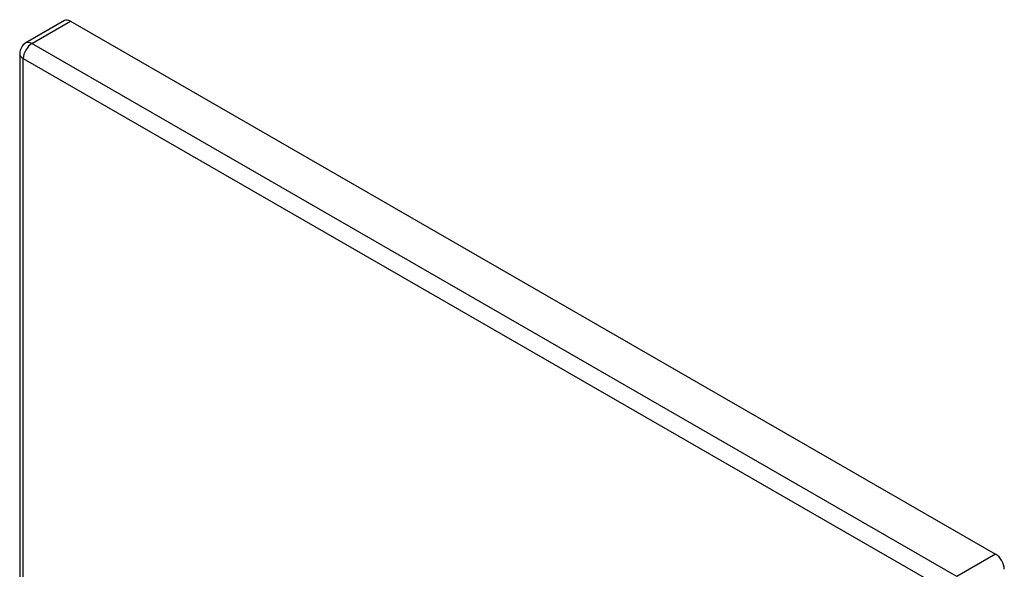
# Model space of a CAD drawing. Header units: inches. Extents: x 2.8 to 89.6, y 4.6 to 48.7.
# Tile 107 of 107: x 77.6 to 89.4, y 42.1 to 48.7. Entities that reach past the tile are written whole.
import ezdxf

# ---------------------------------------------------------------- set-up
doc = ezdxf.new("R2010")
doc.units = ezdxf.units.IN
doc.header["$MEASUREMENT"] = 0
doc.layers.add('Visible Edges(ANSI)', color=7, linetype='Continuous', lineweight=25)
doc.layers.add('Visible Tangent Edges(ANSI)', color=7, linetype='Continuous', lineweight=25)

msp = doc.modelspace()

# ---------------------------------------------------------------- linework, layer by layer
at = {"layer": 'Visible Edges(ANSI)'}
for p, q in [((78.138, 48.695), (77.676, 48.429)), ((78.211, 48.688), (89.26, 42.325)), ((77.603, 48.302), (77.603, 29.081))]:
    msp.add_line(p, q, dxfattribs=at)
msp.add_arc((77.749, 48.302), 0.146, 119.936, 180, dxfattribs=at)
for centre, major_axis, start_param, end_param in [((78.211, 48.568), (-0.073, 0.127), 5.499721, 6.283185), ((89.26, 42.206), (0.073, -0.127), 0.787332, 2.358128)]:
    msp.add_ellipse(centre, major_axis=major_axis, ratio=0.578093, start_param=start_param, end_param=end_param, dxfattribs=at)
at = {"layer": 'Visible Tangent Edges(ANSI)'}
for p, q in [((77.749, 48.421), (78.211, 48.688)), ((88.798, 42.059), (77.749, 48.421)), ((77.645, 48.243), (88.695, 41.88)), ((77.645, 29.021), (77.645, 48.243)), ((89.26, 42.325), (88.798, 42.059))]:
    msp.add_line(p, q, dxfattribs=at)
for major_axis, ratio, start_param, end_param in [((-0.073, -0.127), 0.578093, 3.925057, 5.495853), ((-0.073, 0.127), 0.578093, 5.499721, 6.283185), ((-0.146, 0), 0.575862, 0, 0.785398)]:
    msp.add_ellipse((77.749, 48.302), major_axis=major_axis, ratio=ratio, start_param=start_param, end_param=end_param, dxfattribs=at)

doc.saveas('drawing.dxf')
